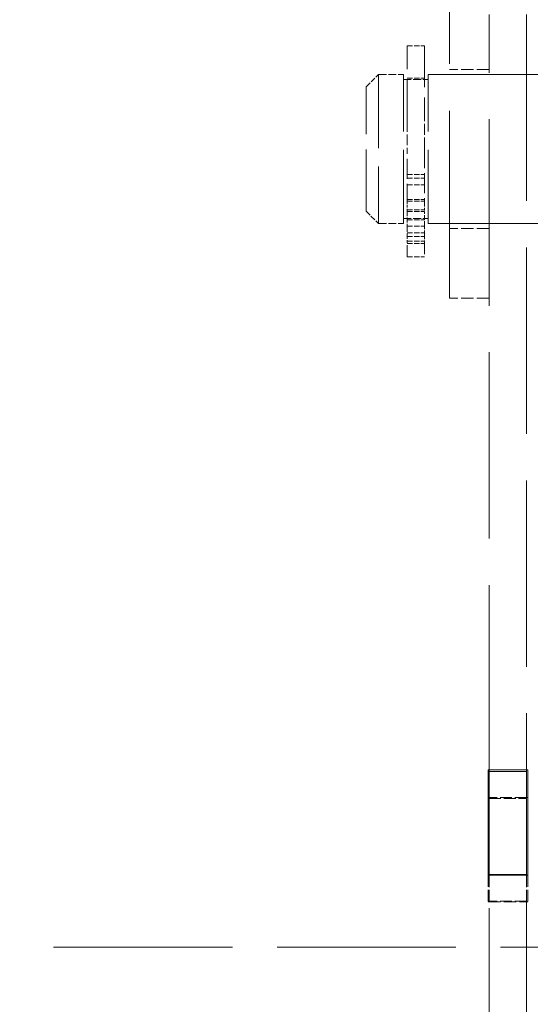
# Model space of a CAD drawing. Header units: millimetres. Extents: x 110 to 3135, y 110 to 2200.
# Tile 177 of 256: x 448 to 486, y 1619 to 1692. Entities that reach past the tile are written whole.
import ezdxf

# ---------------------------------------------------------------- set-up
doc = ezdxf.new("R2010")
doc.units = ezdxf.units.MM
doc.header["$LTSCALE"] = 11
doc.linetypes.add('DASHED', pattern=[0.2068, 0.1655, -0.0413])
doc.layers.add('Hidden (ISO)', color=7, linetype='DASHED', lineweight=9)
doc.layers.add('Visible (ISO)', color=7, linetype='Continuous', lineweight=18)

msp = doc.modelspace()

# ---------------------------------------------------------------- linework, layer by layer
at = {"layer": 'Hidden (ISO)', "ltscale": 7.595727}
msp.add_line((479.996, 1671.028), (479.996, 1693.028), dxfattribs=at)
at = {"layer": 'Hidden (ISO)', "ltscale": 7.553708}
for p, q in [((482.929, 1636.103), (482.929, 1691.947)), ((485.679, 1691.947), (485.679, 1636.103))]:
    msp.add_line(p, q, dxfattribs=at)
at = {"layer": 'Hidden (ISO)', "ltscale": 1.678108}
for p, q in [((476.879, 1684.09), (476.879, 1689.643)), ((478.163, 1689.643), (478.163, 1684.09))]:
    msp.add_line(p, q, dxfattribs=at)
at = {"layer": 'Hidden (ISO)', "ltscale": 0.222007}
for p, q in [((476.879, 1689.643), (478.163, 1689.643)), ((476.879, 1687.253), (478.163, 1687.253)), ((476.879, 1680.14), (478.163, 1680.14)), ((476.879, 1679.88), (478.163, 1679.88)), ((476.879, 1679.385), (478.163, 1679.385)), ((476.879, 1678.302), (478.163, 1678.302)), ((476.879, 1678.176), (478.163, 1678.176)), ((476.879, 1677.547), (478.163, 1677.547)), ((476.879, 1677.42), (478.163, 1677.42)), ((476.879, 1676.803), (478.163, 1676.803)), ((476.879, 1676.338), (478.163, 1676.338)), ((476.879, 1675.842), (478.163, 1675.842)), ((476.879, 1675.582), (478.163, 1675.582)), ((476.879, 1675.216), (478.163, 1675.216)), ((476.879, 1675.068), (478.163, 1675.068)), ((476.879, 1674.07), (478.163, 1674.07))]:
    msp.add_line(p, q, dxfattribs=at)
at = {"layer": 'Hidden (ISO)', "ltscale": 0.224262}
for p, q in [((473.854, 1686.612), (474.771, 1687.528)), ((473.854, 1677.445), (474.771, 1676.528))]:
    msp.add_line(p, q, dxfattribs=at)
at = {"layer": 'Hidden (ISO)', "ltscale": 2.990344}
for p, q in [((474.771, 1687.528), (474.771, 1676.528)), ((476.604, 1676.528), (476.604, 1687.528)), ((478.438, 1676.528), (478.438, 1687.528))]:
    msp.add_line(p, q, dxfattribs=at)
at = {"layer": 'Hidden (ISO)', "ltscale": 0.317196}
for p, q in [((474.771, 1687.528), (476.604, 1687.528)), ((476.604, 1687.162), (478.438, 1687.162)), ((476.604, 1676.895), (478.438, 1676.895)), ((474.771, 1676.528), (476.604, 1676.528))]:
    msp.add_line(p, q, dxfattribs=at)
at = {"layer": 'Hidden (ISO)', "ltscale": 6.769826}
for p, q in [((478.438, 1687.528), (555.438, 1687.528)), ((478.438, 1676.528), (555.438, 1676.528))]:
    msp.add_line(p, q, dxfattribs=at)
at = {"layer": 'Hidden (ISO)', "ltscale": 0.507573}
for p, q in [((482.929, 1687.895), (479.996, 1687.895)), ((482.929, 1676.162), (479.996, 1676.162)), ((482.929, 1671.028), (479.996, 1671.028)), ((482.838, 1626.491), (485.771, 1626.491))]:
    msp.add_line(p, q, dxfattribs=at)
at = {"layer": 'Hidden (ISO)', "ltscale": 0.475844}
for p, q in [((482.929, 1687.528), (485.679, 1687.528)), ((482.929, 1676.528), (485.679, 1676.528)), ((485.679, 1634.189), (482.929, 1634.189)), ((482.929, 1634.113), (485.679, 1634.113)), ((482.838, 1628.448), (482.838, 1626.491)), ((485.771, 1628.448), (485.771, 1626.491)), ((485.679, 1626.522), (482.929, 1626.522))]:
    msp.add_line(p, q, dxfattribs=at)
at = {"layer": 'Hidden (ISO)', "ltscale": 2.491936}
msp.add_line((473.854, 1677.445), (473.854, 1686.612), dxfattribs=at)
at = {"layer": 'Hidden (ISO)', "ltscale": 0.436857}
for p, q in [((476.879, 1684.09), (476.879, 1682.088)), ((478.163, 1682.088), (478.163, 1684.09))]:
    msp.add_line(p, q, dxfattribs=at)
at = {"layer": 'Hidden (ISO)', "ltscale": 0.808992}
for p, q in [((476.879, 1677.983), (476.879, 1682.088)), ((478.163, 1682.088), (478.163, 1677.983))]:
    msp.add_line(p, q, dxfattribs=at)
at = {"layer": 'Hidden (ISO)', "ltscale": 0.107629}
for p, q in [((476.879, 1677.42), (476.879, 1677.983)), ((478.163, 1677.983), (478.163, 1677.42)), ((476.879, 1675.115), (476.879, 1675.582)), ((478.163, 1675.582), (478.163, 1675.115))]:
    msp.add_line(p, q, dxfattribs=at)
at = {"layer": 'Hidden (ISO)', "ltscale": 0.196226}
for p, q in [((476.879, 1677.42), (476.879, 1676.338)), ((478.163, 1676.338), (478.163, 1677.42))]:
    msp.add_line(p, q, dxfattribs=at)
at = {"layer": 'Hidden (ISO)', "ltscale": 0.237872}
for p, q in [((476.879, 1676.338), (476.879, 1675.582)), ((478.163, 1675.582), (478.163, 1676.338))]:
    msp.add_line(p, q, dxfattribs=at)
at = {"layer": 'Hidden (ISO)', "ltscale": 0.467384}
for p, q in [((476.879, 1674.07), (476.879, 1675.115)), ((478.163, 1675.115), (478.163, 1674.07))]:
    msp.add_line(p, q, dxfattribs=at)
at = {"layer": 'Hidden (ISO)', "ltscale": 0.460514}
for p, q in [((482.929, 1626.522), (482.929, 1628.448)), ((485.679, 1626.522), (485.679, 1628.448))]:
    msp.add_line(p, q, dxfattribs=at)
at = {"layer": 'Hidden (ISO)', "ltscale": 7.672884}
for p, q in [((482.929, 1542.232), (482.929, 1626.522)), ((485.679, 1626.522), (485.679, 1542.232))]:
    msp.add_line(p, q, dxfattribs=at)
at = {"layer": 'Hidden (ISO)', "ltscale": 7.241872}
msp.add_line((434.346, 1623.151), (1010.929, 1623.151), dxfattribs=at)
at = {"layer": 'Visible (ISO)'}
for p, q in [((482.838, 1636.212), (485.771, 1636.212)), ((482.838, 1636.212), (482.838, 1628.448)), ((482.929, 1628.512), (482.929, 1636.103)), ((482.929, 1636.103), (485.679, 1636.103)), ((485.679, 1628.512), (485.679, 1636.103)), ((485.771, 1628.448), (485.771, 1636.212)), ((482.929, 1634.189), (482.838, 1634.189)), ((485.771, 1634.189), (485.679, 1634.189)), ((485.771, 1628.448), (482.838, 1628.448)), ((482.929, 1628.448), (482.929, 1628.512)), ((482.929, 1628.512), (485.679, 1628.512)), ((485.679, 1628.448), (485.679, 1628.512))]:
    msp.add_line(p, q, dxfattribs=at)

doc.saveas('drawing.dxf')
